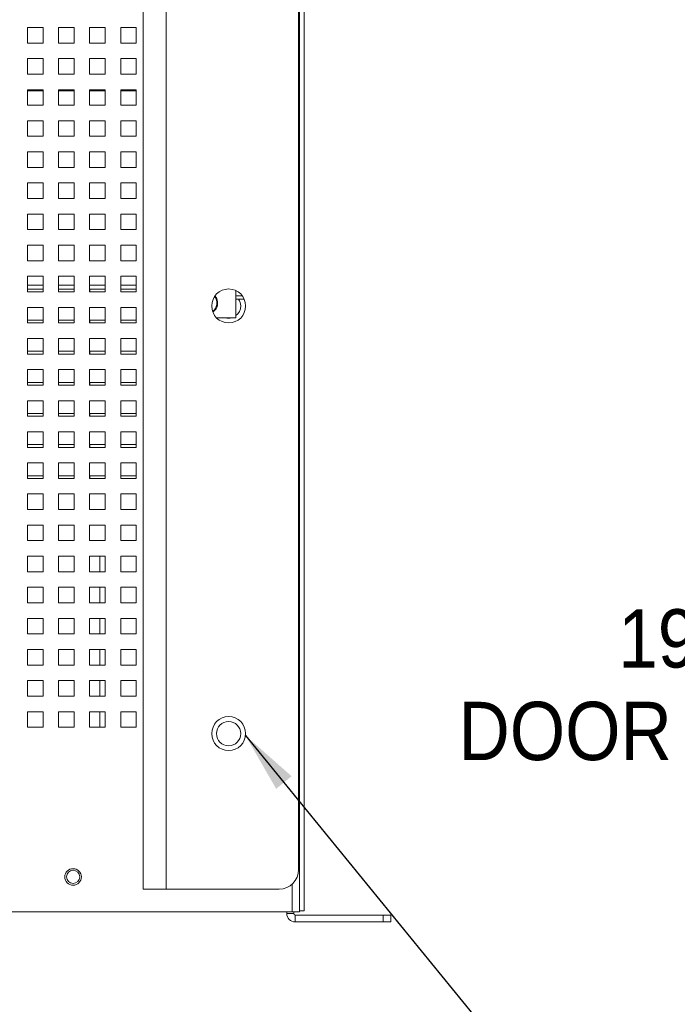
# Paper-space layout '2' of a CAD drawing. Header units: inches. Extents: x 1 to 109, y 1 to 85.
# Tile 15 of 134: x 61 to 68, y 14 to 24. Entities that reach past the tile are written whole.
import ezdxf

# ---------------------------------------------------------------- set-up
doc = ezdxf.new("R2010")
doc.units = ezdxf.units.IN
doc.header["$MEASUREMENT"] = 0
doc.layers.add('FORMAT', color=7, linetype='Continuous')
doc.styles.add('SLDTEXTSTYLE0', font='GOTHIC.TTF', dxfattribs={"width": 0.913})
doc.styles.get("Standard").update_dxf_attribs({"font": 'GOTHIC.TTF'})
doc.dimstyles.new('SLDDIMSTYLE2', dxfattribs={"dimtxt": 0, "dimasz": 0.65, "dimexe": 0, "dimexo": 0.0625, "dimgap": 0, "dimtad": 0, "dimtih": 1, "dimtoh": 1, "dimdec": 0, "dimrnd": 1e-09, "dimzin": 0, "dimdsep": 46, "dimtxsty": 'Standard', "dimsah": 1, "dimcen": 0.09, "dimadec": 0, "dimazin": 0, "dimtfac": 0.65, "dimtdec": 0, "dimtofl": 0, "dimtmove": 0, "dimatfit": 3, "dimfxl": 1, "dimfrac": 2, "dimtolj": 1, "dimtzin": 0, "dimarcsym": 0})
doc.dimstyles.new('SLDDIMSTYLE5', dxfattribs={"dimtxt": 0.625, "dimasz": 0.65, "dimexe": 0, "dimexo": 0.0625, "dimgap": 0.15625, "dimtad": 0, "dimtih": 1, "dimtoh": 1, "dimdec": 1, "dimlfac": 1.2, "dimrnd": 1e-09, "dimzin": 12, "dimdsep": 46, "dimtxsty": 'SLDTEXTSTYLE0', "dimsah": 1, "dimcen": 0, "dimadec": 0, "dimazin": 3, "dimtfac": 1, "dimtdec": 1, "dimtofl": 0, "dimtmove": 0, "dimatfit": 3, "dimfxl": 1, "dimfrac": 2, "dimtolj": 1, "dimtzin": 12, "dimarcsym": 0})

# ---------------------------------------------------------------- blocks, each defined once
blk = doc.blocks.new('_D_63')
at = {"layer": 'FORMAT', "color": 1, "ltscale": 5}
for p, q in [((73.864, 18.453), (72.615, 17.204)), ((72.615, 17.204), (71.365, 17.204))]:
    blk.add_line(p, q, dxfattribs=at)
blk.add_solid([(73.864, 18.453), (73.334, 18.064), (73.475, 17.922)], dxfattribs=at)
at = {"layer": 'FORMAT', "color": 1, "ltscale": 5, "char_height": 0.625, "attachment_point": 1, "style": 'SLDTEXTSTYLE0'}
for s, insert in [('19.2', (67.527, 18.002)), ('DOOR SWING', (65.814, 17.01))]:
    blk.add_mtext(s, dxfattribs=dict(at, insert=insert))

psp = doc.layouts.new('2')

# ---------------------------------------------------------------- linework, layer by layer
at = {"color": 7, "linetype": 'Continuous', "lineweight": 15, "ltscale": 5}
for p, q in [((64.1117, 27.9871), (64.1117, 14.7579)), ((64.1616, 14.7704), (64.1616, 27.9756)), ((62.4351, 15.0021), (62.4351, 27.5021)), ((62.6826, 27.5021), (62.6826, 15.0021)), ((64.1017, 15.2104), (64.1017, 27.2938)), ((61.3617, 24.2371), (61.1951, 24.2371)), ((61.1951, 24.2371), (61.1951, 24.0704)), ((61.3617, 24.0704), (61.3617, 24.2371)), ((61.6951, 24.2371), (61.5284, 24.2371)), ((61.5284, 24.2371), (61.5284, 24.0704)), ((61.6951, 24.0704), (61.6951, 24.2371)), ((62.0284, 24.2371), (61.8617, 24.2371)), ((61.8617, 24.2371), (61.8617, 24.0704)), ((62.0284, 24.0704), (62.0284, 24.2371)), ((62.3617, 24.2371), (62.1951, 24.2371)), ((62.1951, 24.2371), (62.1951, 24.0704)), ((62.3617, 24.0704), (62.3617, 24.2371)), ((61.1951, 24.0704), (61.3617, 24.0704)), ((61.5284, 24.0704), (61.6951, 24.0704)), ((61.8617, 24.0704), (62.0284, 24.0704)), ((62.1951, 24.0704), (62.3617, 24.0704)), ((61.3617, 23.9038), (61.1951, 23.9038)), ((61.1951, 23.9038), (61.1951, 23.7371)), ((61.3617, 23.7371), (61.3617, 23.9038)), ((61.6951, 23.9038), (61.5284, 23.9038)), ((61.5284, 23.9038), (61.5284, 23.7371)), ((61.6951, 23.7371), (61.6951, 23.9038)), ((62.0284, 23.9038), (61.8617, 23.9038)), ((61.8617, 23.9038), (61.8617, 23.7371)), ((62.0284, 23.7371), (62.0284, 23.9038)), ((62.3617, 23.9038), (62.1951, 23.9038)), ((62.1951, 23.9038), (62.1951, 23.7371)), ((62.3617, 23.7371), (62.3617, 23.9038)), ((61.1951, 23.7371), (61.3617, 23.7371)), ((61.5284, 23.7371), (61.6951, 23.7371)), ((61.8617, 23.7371), (62.0284, 23.7371)), ((62.1951, 23.7371), (62.3617, 23.7371)), ((61.3617, 23.5704), (61.1951, 23.5704)), ((61.1951, 23.5704), (61.1951, 23.4038)), ((61.3617, 23.5631), (61.1951, 23.5631)), ((61.3617, 23.5577), (61.1951, 23.5577)), ((61.3617, 23.4038), (61.3617, 23.5704)), ((61.6951, 23.5704), (61.5284, 23.5704)), ((61.5284, 23.5704), (61.5284, 23.4038)), ((61.6951, 23.5631), (61.5284, 23.5631)), ((61.6951, 23.5577), (61.5284, 23.5577)), ((61.6161, 23.5631), (61.6161, 23.5681)), ((61.6951, 23.5681), (61.6161, 23.5681)), ((61.6951, 23.4038), (61.6951, 23.5704)), ((62.0284, 23.5704), (61.8617, 23.5704)), ((61.8617, 23.5704), (61.8617, 23.4038)), ((62.0284, 23.5681), (61.8617, 23.5681)), ((62.0284, 23.5631), (61.8617, 23.5631)), ((62.0284, 23.5577), (61.8617, 23.5577)), ((62.0284, 23.4038), (62.0284, 23.5704)), ((62.3617, 23.5704), (62.1951, 23.5704)), ((62.1951, 23.5704), (62.1951, 23.4038)), ((62.3617, 23.5681), (62.1951, 23.5681)), ((62.3617, 23.5631), (62.1951, 23.5631)), ((62.3617, 23.5577), (62.1951, 23.5577)), ((62.3617, 23.4038), (62.3617, 23.5704)), ((61.1951, 23.4038), (61.3617, 23.4038)), ((61.5284, 23.4038), (61.6951, 23.4038)), ((61.8617, 23.4038), (62.0284, 23.4038)), ((62.1951, 23.4038), (62.3617, 23.4038)), ((61.3617, 23.2371), (61.1951, 23.2371)), ((61.1951, 23.2371), (61.1951, 23.0704)), ((61.3617, 23.0704), (61.3617, 23.2371)), ((61.6951, 23.2371), (61.5284, 23.2371)), ((61.5284, 23.2371), (61.5284, 23.0704)), ((61.6951, 23.0704), (61.6951, 23.2371)), ((62.0284, 23.2371), (61.8617, 23.2371)), ((61.8617, 23.2371), (61.8617, 23.0704)), ((62.0284, 23.0704), (62.0284, 23.2371)), ((62.3617, 23.2371), (62.1951, 23.2371)), ((62.1951, 23.2371), (62.1951, 23.0704)), ((62.3617, 23.0704), (62.3617, 23.2371)), ((61.1951, 23.0704), (61.3617, 23.0704)), ((61.5284, 23.0704), (61.6951, 23.0704)), ((61.8617, 23.0704), (62.0284, 23.0704)), ((62.1951, 23.0704), (62.3617, 23.0704)), ((61.3617, 22.9038), (61.1951, 22.9038)), ((61.1951, 22.9038), (61.1951, 22.7371)), ((61.3617, 22.7371), (61.3617, 22.9038)), ((61.6951, 22.9038), (61.5284, 22.9038)), ((61.5284, 22.9038), (61.5284, 22.7371)), ((61.6951, 22.7371), (61.6951, 22.9038)), ((62.0284, 22.9038), (61.8617, 22.9038)), ((61.8617, 22.9038), (61.8617, 22.7371)), ((62.0284, 22.7371), (62.0284, 22.9038)), ((62.3617, 22.9038), (62.1951, 22.9038)), ((62.1951, 22.9038), (62.1951, 22.7371)), ((62.3617, 22.7371), (62.3617, 22.9038)), ((61.1951, 22.7371), (61.3617, 22.7371)), ((61.5284, 22.7371), (61.6951, 22.7371)), ((61.8617, 22.7371), (62.0284, 22.7371)), ((62.1951, 22.7371), (62.3617, 22.7371)), ((61.3617, 22.5704), (61.1951, 22.5704)), ((61.1951, 22.5704), (61.1951, 22.4038)), ((61.3617, 22.4038), (61.3617, 22.5704)), ((61.6951, 22.5704), (61.5284, 22.5704)), ((61.5284, 22.5704), (61.5284, 22.4038)), ((61.6951, 22.4038), (61.6951, 22.5704)), ((62.0284, 22.5704), (61.8617, 22.5704)), ((61.8617, 22.5704), (61.8617, 22.4038)), ((62.0284, 22.4038), (62.0284, 22.5704)), ((62.3617, 22.5704), (62.1951, 22.5704)), ((62.1951, 22.5704), (62.1951, 22.4038)), ((62.3617, 22.4038), (62.3617, 22.5704)), ((61.1951, 22.4038), (61.3617, 22.4038)), ((61.5284, 22.4038), (61.6951, 22.4038)), ((61.8617, 22.4038), (62.0284, 22.4038)), ((62.1951, 22.4038), (62.3617, 22.4038)), ((61.3617, 22.2371), (61.1951, 22.2371)), ((61.1951, 22.2371), (61.1951, 22.0704)), ((61.3617, 22.0704), (61.3617, 22.2371)), ((61.6951, 22.2371), (61.5284, 22.2371)), ((61.5284, 22.2371), (61.5284, 22.0704)), ((61.6951, 22.0704), (61.6951, 22.2371)), ((62.0284, 22.2371), (61.8617, 22.2371)), ((61.8617, 22.2371), (61.8617, 22.0704)), ((62.0284, 22.0704), (62.0284, 22.2371)), ((62.3617, 22.2371), (62.1951, 22.2371)), ((62.1951, 22.2371), (62.1951, 22.0704)), ((62.3617, 22.0704), (62.3617, 22.2371)), ((61.1951, 22.0704), (61.3617, 22.0704)), ((61.5284, 22.0704), (61.6951, 22.0704)), ((61.8617, 22.0704), (62.0284, 22.0704)), ((62.1951, 22.0704), (62.3617, 22.0704)), ((61.3617, 21.9038), (61.1951, 21.9038)), ((61.1951, 21.9038), (61.1951, 21.7371)), ((61.3617, 21.7371), (61.3617, 21.9038)), ((61.6951, 21.9038), (61.5284, 21.9038)), ((61.5284, 21.9038), (61.5284, 21.7371)), ((61.6951, 21.7371), (61.6951, 21.9038)), ((62.0284, 21.9038), (61.8617, 21.9038)), ((61.8617, 21.9038), (61.8617, 21.7371)), ((62.0284, 21.7371), (62.0284, 21.9038)), ((62.3617, 21.9038), (62.1951, 21.9038)), ((62.1951, 21.9038), (62.1951, 21.7371)), ((62.3617, 21.7371), (62.3617, 21.9038)), ((61.1951, 21.7371), (61.3617, 21.7371)), ((61.5284, 21.7371), (61.6951, 21.7371)), ((61.8617, 21.7371), (62.0284, 21.7371)), ((62.1951, 21.7371), (62.3617, 21.7371)), ((61.3617, 21.5704), (61.1951, 21.5704)), ((61.1951, 21.5704), (61.1951, 21.4038)), ((61.3617, 21.4038), (61.3617, 21.5704)), ((61.6951, 21.5704), (61.5284, 21.5704)), ((61.5284, 21.5704), (61.5284, 21.4038)), ((61.6951, 21.4038), (61.6951, 21.5704)), ((62.0284, 21.5704), (61.8617, 21.5704)), ((61.8617, 21.5704), (61.8617, 21.4038)), ((62.0284, 21.4038), (62.0284, 21.5704)), ((62.3617, 21.5704), (62.1951, 21.5704)), ((62.1951, 21.5704), (62.1951, 21.4038)), ((62.3617, 21.4038), (62.3617, 21.5704)), ((61.1951, 21.4743), (61.3617, 21.4743)), ((61.1951, 21.4743), (61.3617, 21.4743)), ((61.3617, 21.4329), (61.1952, 21.4329)), ((61.1952, 21.4329), (61.1952, 21.4038)), ((61.5284, 21.4743), (61.6951, 21.4743)), ((61.5284, 21.4743), (61.6951, 21.4743)), ((61.6951, 21.4329), (61.5286, 21.4329)), ((61.5286, 21.4329), (61.5286, 21.4038)), ((61.8617, 21.4743), (62.0284, 21.4743)), ((61.8617, 21.4743), (62.0284, 21.4743)), ((62.0284, 21.4329), (61.8619, 21.4329)), ((61.8619, 21.4329), (61.8619, 21.4038)), ((62.1951, 21.4743), (62.3617, 21.4743)), ((62.1951, 21.4743), (62.3617, 21.4743)), ((62.3617, 21.4329), (62.1952, 21.4329)), ((62.1952, 21.4329), (62.1952, 21.4038)), ((61.1951, 21.4038), (61.3617, 21.4038)), ((61.5284, 21.4038), (61.6951, 21.4038)), ((61.8617, 21.4038), (62.0284, 21.4038)), ((62.1951, 21.4038), (62.3617, 21.4038)), ((63.4295, 21.4167), (63.4295, 21.1266)), ((63.4295, 21.3611), (63.4985, 21.3599)), ((63.5178, 21.3266), (63.4295, 21.3251)), ((61.3617, 21.2371), (61.1951, 21.2371)), ((61.1951, 21.2371), (61.1951, 21.0704)), ((61.3617, 21.0704), (61.3617, 21.2371)), ((61.6951, 21.2371), (61.5284, 21.2371)), ((61.5284, 21.2371), (61.5284, 21.0704)), ((61.6951, 21.0704), (61.6951, 21.2371)), ((62.0284, 21.2371), (61.8617, 21.2371)), ((61.8617, 21.2371), (61.8617, 21.0704)), ((62.0284, 21.0704), (62.0284, 21.2371)), ((62.3617, 21.2371), (62.1951, 21.2371)), ((62.1951, 21.2371), (62.1951, 21.0704)), ((62.3617, 21.0704), (62.3617, 21.2371)), ((63.4295, 21.1266), (63.2198, 21.1266)), ((63.4295, 21.1266), (63.2198, 21.1266)), ((63.4295, 21.1266), (63.4295, 21.1266)), ((61.1951, 21.0704), (61.3617, 21.0704)), ((61.3617, 21.0996), (61.1952, 21.0996)), ((61.1952, 21.0996), (61.1952, 21.0704)), ((61.5284, 21.0704), (61.6951, 21.0704)), ((61.6951, 21.0996), (61.5286, 21.0996)), ((61.5286, 21.0996), (61.5286, 21.0704)), ((61.8617, 21.0704), (62.0284, 21.0704)), ((62.0284, 21.0996), (61.8619, 21.0996)), ((61.8619, 21.0996), (61.8619, 21.0704)), ((62.1951, 21.0704), (62.3617, 21.0704)), ((62.3617, 21.0996), (62.1952, 21.0996)), ((62.1952, 21.0996), (62.1952, 21.0704)), ((61.3617, 20.9038), (61.1951, 20.9038)), ((61.1951, 20.9038), (61.1951, 20.7371)), ((61.3617, 20.7371), (61.3617, 20.9038)), ((61.6951, 20.9038), (61.5284, 20.9038)), ((61.5284, 20.9038), (61.5284, 20.7371)), ((61.6951, 20.7371), (61.6951, 20.9038)), ((62.0284, 20.9038), (61.8617, 20.9038)), ((61.8617, 20.9038), (61.8617, 20.7371)), ((62.0284, 20.7371), (62.0284, 20.9038)), ((62.3617, 20.9038), (62.1951, 20.9038)), ((62.1951, 20.9038), (62.1951, 20.7371)), ((62.3617, 20.7371), (62.3617, 20.9038)), ((61.1951, 20.7371), (61.3617, 20.7371)), ((61.3617, 20.7663), (61.1952, 20.7663)), ((61.1952, 20.7663), (61.1952, 20.7371)), ((61.5284, 20.7371), (61.6951, 20.7371)), ((61.6951, 20.7663), (61.5286, 20.7663)), ((61.5286, 20.7663), (61.5286, 20.7371)), ((61.8617, 20.7371), (62.0284, 20.7371)), ((62.0284, 20.7663), (61.8619, 20.7663)), ((61.8619, 20.7663), (61.8619, 20.7371)), ((62.1951, 20.7371), (62.3617, 20.7371)), ((62.3617, 20.7663), (62.1952, 20.7663)), ((62.1952, 20.7663), (62.1952, 20.7371)), ((61.3617, 20.5704), (61.1951, 20.5704)), ((61.1951, 20.5704), (61.1951, 20.4038)), ((61.3617, 20.4038), (61.3617, 20.5704)), ((61.6951, 20.5704), (61.5284, 20.5704)), ((61.5284, 20.5704), (61.5284, 20.4038)), ((61.6951, 20.4038), (61.6951, 20.5704)), ((62.0284, 20.5704), (61.8617, 20.5704)), ((61.8617, 20.5704), (61.8617, 20.4038)), ((62.0284, 20.4038), (62.0284, 20.5704)), ((62.3617, 20.5704), (62.1951, 20.5704)), ((62.1951, 20.5704), (62.1951, 20.4038)), ((62.3617, 20.4038), (62.3617, 20.5704)), ((61.1951, 20.4038), (61.3617, 20.4038)), ((61.3617, 20.4329), (61.1952, 20.4329)), ((61.1952, 20.4329), (61.1952, 20.4038)), ((61.5284, 20.4038), (61.6951, 20.4038)), ((61.6951, 20.4329), (61.5286, 20.4329)), ((61.5286, 20.4329), (61.5286, 20.4038)), ((61.8617, 20.4038), (62.0284, 20.4038)), ((62.0284, 20.4329), (61.8619, 20.4329)), ((61.8619, 20.4329), (61.8619, 20.4038)), ((62.1951, 20.4038), (62.3617, 20.4038)), ((62.3617, 20.4329), (62.1952, 20.4329)), ((62.1952, 20.4329), (62.1952, 20.4038)), ((61.3617, 20.2371), (61.1951, 20.2371)), ((61.1951, 20.2371), (61.1951, 20.0704)), ((61.3617, 20.0704), (61.3617, 20.2371)), ((61.6951, 20.2371), (61.5284, 20.2371)), ((61.5284, 20.2371), (61.5284, 20.0704)), ((61.6951, 20.0704), (61.6951, 20.2371)), ((62.0284, 20.2371), (61.8617, 20.2371)), ((61.8617, 20.2371), (61.8617, 20.0704)), ((62.0284, 20.0704), (62.0284, 20.2371)), ((62.3617, 20.2371), (62.1951, 20.2371)), ((62.1951, 20.2371), (62.1951, 20.0704)), ((62.3617, 20.0704), (62.3617, 20.2371)), ((61.1951, 20.0704), (61.3617, 20.0704)), ((61.3617, 20.0996), (61.1952, 20.0996)), ((61.1952, 20.0996), (61.1952, 20.0704)), ((61.5284, 20.0704), (61.6951, 20.0704)), ((61.6951, 20.0996), (61.5286, 20.0996)), ((61.5286, 20.0996), (61.5286, 20.0704)), ((61.8617, 20.0704), (62.0284, 20.0704)), ((62.0284, 20.0996), (61.8619, 20.0996)), ((61.8619, 20.0996), (61.8619, 20.0704)), ((62.1951, 20.0704), (62.3617, 20.0704)), ((62.3617, 20.0996), (62.1952, 20.0996)), ((62.1952, 20.0996), (62.1952, 20.0704)), ((61.3617, 19.9038), (61.1951, 19.9038)), ((61.1951, 19.9038), (61.1951, 19.7371)), ((61.3617, 19.7371), (61.3617, 19.9038)), ((61.6951, 19.9038), (61.5284, 19.9038)), ((61.5284, 19.9038), (61.5284, 19.7371)), ((61.6951, 19.7371), (61.6951, 19.9038)), ((62.0284, 19.9038), (61.8617, 19.9038)), ((61.8617, 19.9038), (61.8617, 19.7371)), ((62.0284, 19.7371), (62.0284, 19.9038)), ((62.3617, 19.9038), (62.1951, 19.9038)), ((62.1951, 19.9038), (62.1951, 19.7371)), ((62.3617, 19.7371), (62.3617, 19.9038)), ((61.1951, 19.7371), (61.3617, 19.7371)), ((61.3617, 19.7663), (61.1952, 19.7663)), ((61.1952, 19.7663), (61.1952, 19.7371)), ((61.5284, 19.7371), (61.6951, 19.7371)), ((61.6951, 19.7663), (61.5286, 19.7663)), ((61.5286, 19.7663), (61.5286, 19.7371)), ((61.8617, 19.7371), (62.0284, 19.7371)), ((62.0284, 19.7663), (61.8619, 19.7663)), ((61.8619, 19.7663), (61.8619, 19.7371)), ((62.1951, 19.7371), (62.3617, 19.7371)), ((62.3617, 19.7663), (62.1952, 19.7663)), ((62.1952, 19.7663), (62.1952, 19.7371)), ((61.3617, 19.5704), (61.1951, 19.5704)), ((61.1951, 19.5704), (61.1951, 19.4038)), ((61.3617, 19.4038), (61.3617, 19.5704)), ((61.6951, 19.5704), (61.5284, 19.5704)), ((61.5284, 19.5704), (61.5284, 19.4038)), ((61.6951, 19.4038), (61.6951, 19.5704)), ((62.0284, 19.5704), (61.8617, 19.5704)), ((61.8617, 19.5704), (61.8617, 19.4038)), ((62.0284, 19.4038), (62.0284, 19.5704)), ((62.3617, 19.5704), (62.1951, 19.5704)), ((62.1951, 19.5704), (62.1951, 19.4038)), ((62.3617, 19.4038), (62.3617, 19.5704)), ((61.3617, 19.4329), (61.1952, 19.4329)), ((61.1952, 19.4329), (61.1952, 19.4038)), ((61.6951, 19.4329), (61.5286, 19.4329)), ((61.5286, 19.4329), (61.5286, 19.4038)), ((62.0284, 19.4329), (61.8619, 19.4329)), ((61.8619, 19.4329), (61.8619, 19.4038)), ((62.3617, 19.4329), (62.1952, 19.4329)), ((62.1952, 19.4329), (62.1952, 19.4038)), ((61.1951, 19.4038), (61.3617, 19.4038)), ((61.5284, 19.4038), (61.6951, 19.4038)), ((61.8617, 19.4038), (62.0284, 19.4038)), ((62.1951, 19.4038), (62.3617, 19.4038)), ((61.3617, 19.2371), (61.1951, 19.2371)), ((61.1951, 19.2371), (61.1951, 19.0704)), ((61.3617, 19.0704), (61.3617, 19.2371)), ((61.6951, 19.2371), (61.5284, 19.2371)), ((61.5284, 19.2371), (61.5284, 19.0704)), ((61.6951, 19.0704), (61.6951, 19.2371)), ((62.0284, 19.2371), (61.8617, 19.2371)), ((61.8617, 19.2371), (61.8617, 19.0704)), ((62.0284, 19.0704), (62.0284, 19.2371)), ((62.3617, 19.2371), (62.1951, 19.2371)), ((62.1951, 19.2371), (62.1951, 19.0704)), ((62.3617, 19.0704), (62.3617, 19.2371)), ((61.1951, 19.0704), (61.3617, 19.0704)), ((61.5284, 19.0704), (61.6951, 19.0704)), ((61.8617, 19.0704), (62.0284, 19.0704)), ((62.1951, 19.0704), (62.3617, 19.0704)), ((61.3617, 18.9038), (61.1951, 18.9038)), ((61.1951, 18.9038), (61.1951, 18.7371)), ((61.3617, 18.7371), (61.3617, 18.9038)), ((61.6951, 18.9038), (61.5284, 18.9038)), ((61.5284, 18.9038), (61.5284, 18.7371)), ((61.6951, 18.7371), (61.6951, 18.9038)), ((62.0284, 18.9038), (61.8617, 18.9038)), ((61.8617, 18.9038), (61.8617, 18.7371)), ((62.0284, 18.7371), (62.0284, 18.9038)), ((62.3617, 18.9038), (62.1951, 18.9038)), ((62.1951, 18.9038), (62.1951, 18.7371)), ((62.3617, 18.7371), (62.3617, 18.9038)), ((61.1951, 18.7371), (61.3617, 18.7371)), ((61.5284, 18.7371), (61.6951, 18.7371)), ((61.8617, 18.7371), (62.0284, 18.7371)), ((62.1951, 18.7371), (62.3617, 18.7371)), ((61.3617, 18.5704), (61.1951, 18.5704)), ((61.1951, 18.5704), (61.1951, 18.4038)), ((61.3617, 18.4038), (61.3617, 18.5704)), ((61.6951, 18.5704), (61.5284, 18.5704)), ((61.5284, 18.5704), (61.5284, 18.4038)), ((61.6951, 18.4038), (61.6951, 18.5704)), ((62.0284, 18.5704), (61.8617, 18.5704)), ((61.8617, 18.5704), (61.8617, 18.4038)), ((61.9701, 18.4038), (61.9701, 18.5704)), ((62.0284, 18.4038), (62.0284, 18.5704)), ((62.3617, 18.5704), (62.1951, 18.5704)), ((62.1951, 18.5704), (62.1951, 18.4038)), ((62.3617, 18.4038), (62.3617, 18.5704)), ((61.1951, 18.4038), (61.3617, 18.4038)), ((61.5284, 18.4038), (61.6951, 18.4038)), ((61.8617, 18.4038), (62.0284, 18.4038)), ((62.1951, 18.4038), (62.3617, 18.4038)), ((61.3617, 18.2371), (61.1951, 18.2371)), ((61.1951, 18.2371), (61.1951, 18.0704)), ((61.3617, 18.0704), (61.3617, 18.2371)), ((61.6951, 18.2371), (61.5284, 18.2371)), ((61.5284, 18.2371), (61.5284, 18.0704)), ((61.6951, 18.0704), (61.6951, 18.2371)), ((62.0284, 18.2371), (61.8617, 18.2371)), ((61.8617, 18.2371), (61.8617, 18.0704)), ((61.9701, 18.0704), (61.9701, 18.2371)), ((62.0284, 18.0704), (62.0284, 18.2371)), ((62.3617, 18.2371), (62.1951, 18.2371)), ((62.1951, 18.2371), (62.1951, 18.0704)), ((62.3617, 18.0704), (62.3617, 18.2371)), ((61.1951, 18.0704), (61.3617, 18.0704)), ((61.5284, 18.0704), (61.6951, 18.0704)), ((61.8617, 18.0704), (62.0284, 18.0704)), ((62.1951, 18.0704), (62.3617, 18.0704)), ((61.3617, 17.9038), (61.1951, 17.9038)), ((61.1951, 17.9038), (61.1951, 17.7371)), ((61.3617, 17.7371), (61.3617, 17.9038)), ((61.6951, 17.9038), (61.5284, 17.9038)), ((61.5284, 17.9038), (61.5284, 17.7371)), ((61.6951, 17.7371), (61.6951, 17.9038)), ((62.0284, 17.9038), (61.8617, 17.9038)), ((61.8617, 17.9038), (61.8617, 17.7371)), ((61.9701, 17.7371), (61.9701, 17.9038)), ((62.0284, 17.7371), (62.0284, 17.9038)), ((62.3617, 17.9038), (62.1951, 17.9038)), ((62.1951, 17.9038), (62.1951, 17.7371)), ((62.3617, 17.7371), (62.3617, 17.9038)), ((61.1951, 17.7371), (61.3617, 17.7371)), ((61.5284, 17.7371), (61.6951, 17.7371)), ((61.8617, 17.7371), (62.0284, 17.7371)), ((62.1951, 17.7371), (62.3617, 17.7371)), ((61.3617, 17.5704), (61.1951, 17.5704)), ((61.1951, 17.5704), (61.1951, 17.4038)), ((61.3617, 17.4038), (61.3617, 17.5704)), ((61.6951, 17.5704), (61.5284, 17.5704)), ((61.5284, 17.5704), (61.5284, 17.4038)), ((61.6951, 17.4038), (61.6951, 17.5704)), ((62.0284, 17.5704), (61.8617, 17.5704)), ((61.8617, 17.5704), (61.8617, 17.4038)), ((61.9701, 17.4038), (61.9701, 17.5704)), ((62.0284, 17.4038), (62.0284, 17.5704)), ((62.3617, 17.5704), (62.1951, 17.5704)), ((62.1951, 17.5704), (62.1951, 17.4038)), ((62.3617, 17.4038), (62.3617, 17.5704)), ((61.1951, 17.4038), (61.3617, 17.4038)), ((61.5284, 17.4038), (61.6951, 17.4038)), ((61.8617, 17.4038), (62.0284, 17.4038)), ((62.1951, 17.4038), (62.3617, 17.4038)), ((61.3617, 17.2371), (61.1951, 17.2371)), ((61.1951, 17.2371), (61.1951, 17.0704)), ((61.3617, 17.0704), (61.3617, 17.2371)), ((61.6951, 17.2371), (61.5284, 17.2371)), ((61.5284, 17.2371), (61.5284, 17.0704)), ((61.6951, 17.0704), (61.6951, 17.2371)), ((62.0284, 17.2371), (61.8617, 17.2371)), ((61.8617, 17.2371), (61.8617, 17.0704)), ((61.9701, 17.0704), (61.9701, 17.2371)), ((62.0284, 17.0704), (62.0284, 17.2371)), ((62.3617, 17.2371), (62.1951, 17.2371)), ((62.1951, 17.2371), (62.1951, 17.0704)), ((62.3617, 17.0704), (62.3617, 17.2371)), ((61.1951, 17.0704), (61.3617, 17.0704)), ((61.5284, 17.0704), (61.6951, 17.0704)), ((61.8617, 17.0704), (62.0284, 17.0704)), ((62.1951, 17.0704), (62.3617, 17.0704)), ((61.3617, 16.9038), (61.1951, 16.9038)), ((61.1951, 16.9038), (61.1951, 16.7371)), ((61.3617, 16.7371), (61.3617, 16.9038)), ((61.6951, 16.9038), (61.5284, 16.9038)), ((61.5284, 16.9038), (61.5284, 16.7371)), ((61.6951, 16.7371), (61.6951, 16.9038)), ((62.0284, 16.9038), (61.8617, 16.9038)), ((61.8617, 16.9038), (61.8617, 16.7371)), ((61.9701, 16.7371), (61.9701, 16.9038)), ((62.0284, 16.7371), (62.0284, 16.9038)), ((62.3617, 16.9038), (62.1951, 16.9038)), ((62.1951, 16.9038), (62.1951, 16.7371)), ((62.3617, 16.7371), (62.3617, 16.9038)), ((61.1951, 16.7371), (61.3617, 16.7371)), ((61.5284, 16.7371), (61.6951, 16.7371)), ((61.8617, 16.7371), (62.0284, 16.7371)), ((62.1951, 16.7371), (62.3617, 16.7371)), ((62.6826, 15.0021), (62.4351, 15.0021)), ((63.8934, 15.0021), (62.6826, 15.0021)), ((64.0328, 14.7579), (46.524, 14.7579)), ((63.9745, 14.7579), (63.9745, 14.7415)), ((63.9745, 14.7415), (64.0492, 14.7415)), ((64.1117, 14.7579), (64.0328, 14.7579)), ((64.0492, 14.7415), (64.0492, 14.7579)), ((64.0659, 14.7248), (64.0659, 14.6501)), ((64.0659, 14.7248), (65.0076, 14.7248)), ((64.1616, 14.7704), (64.1117, 14.7704)), ((65.0076, 14.6501), (65.0076, 14.7248)), ((65.0076, 14.7248), (65.0909, 14.7248)), ((65.0909, 14.7248), (65.0909, 14.6501)), ((64.0659, 14.6501), (65.0076, 14.6501)), ((65.0909, 14.6501), (65.0076, 14.6501))]:
    psp.add_line(p, q, dxfattribs=at)
at = {"color": 8, "linetype": 'Continuous', "lineweight": 15, "ltscale": 5}
psp.add_line((64.0328, 14.7579), (64.0328, 15.0556), dxfattribs=at)
at = {"color": 7, "linetype": 'Continuous', "lineweight": 15, "ltscale": 25}
for centre, radius in [((63.3517, 21.2521), 0.1821), ((63.3517, 16.6688), 0.1821), ((63.3507, 16.6688), 0.13), ((61.6842, 15.1327), 0.0888), ((61.6842, 15.1338), 0.0705)]:
    psp.add_circle(centre, radius, dxfattribs=at)
at = {"color": 8, "linetype": 'Continuous', "lineweight": 15, "ltscale": 25}
psp.add_arc((63.117, 21.2833), 0.1087, 304.86536, 40.00177, dxfattribs=at)
at = {"color": 7, "linetype": 'Continuous', "lineweight": 15, "ltscale": 25}
for centre, radius, start, end in [((63.117, 21.2833), 0.1171, 303.78129, 41.08584), ((63.3507, 21.2521), 0.13, 0, 34.4338), ((63.3507, 21.2521), 0.13, 307.28422, 0), ((63.3507, 21.2521), 0.13, 254.8574, 285.1426), ((63.8934, 15.2104), 0.2083, 270, 360), ((64.0659, 14.7415), 0.0914, 180, 270), ((64.0659, 14.7415), 0.0167, 180, 270)]:
    psp.add_arc(centre, radius, start, end, dxfattribs=at)

# ---------------------------------------------------------------- dimensions: what is measured, and where the dimension line sits
at = {"layer": 'FORMAT', "color": 1, "ltscale": 5}
dim = psp.add_radius_dim(center=(85.1711, 29.7596), mpoint=(73.8641, 18.4526), text='<>\\PDOOR SWING', dimstyle='SLDDIMSTYLE5', override={"dimpost": '<>'}, dxfattribs=at)
dim.commit()
dim.dimension.update_dxf_attribs({"geometry": '_D_63', "text_midpoint": (68.5894, 17.2035), "dimtype": 164})

# ---------------------------------------------------------------- leaders
psp.add_leader([(63.5326, 16.6482), (66.6957, 12.7741), (67.926, 12.7741)], dimstyle='SLDDIMSTYLE2', dxfattribs=at)

doc.saveas('drawing.dxf')
